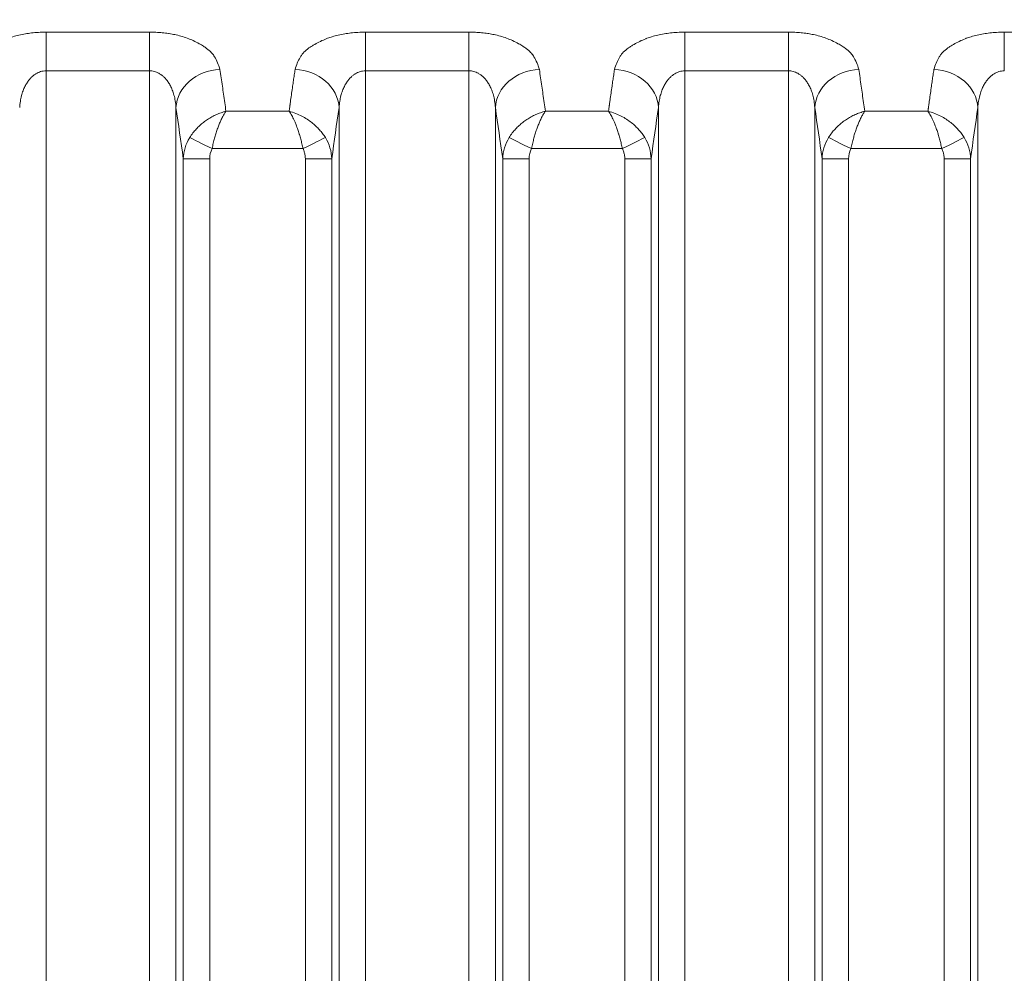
# Model space of a CAD drawing. Header units: millimetres. Extents: x 5 to 415, y 5 to 292.
# Tile 118 of 199: x 314 to 325, y 153 to 164. Entities that reach past the tile are written whole.
import ezdxf

# ---------------------------------------------------------------- set-up
doc = ezdxf.new("R2010")
doc.units = ezdxf.units.MM
doc.layers.add('Sichtbar schmal (ISO)', color=7, linetype='Continuous', lineweight=18)
doc.layers.add('Symbol (ISO)', color=7, linetype='Continuous', lineweight=25)
doc.styles.add('Notiztext (ISO)', font='isocpeur.ttf')
doc.dimstyles.new('Standard - Methode 1b (ISO)$7', dxfattribs={"dimtxt": 3.5, "dimasz": 2.5, "dimexe": 2, "dimexo": 0, "dimgap": 0.762, "dimtad": 1, "dimtoh": 1, "dimdsep": 46, "dimtxsty": 'Notiztext (ISO)', "dimcen": 0.09, "dimdle": 10, "dimclrd": 256, "dimclre": 256, "dimclrt": 256, "dimazin": 2, "dimtfac": 1, "dimtmove": 0, "dimatfit": 3, "dimfxl": 1, "dimtolj": 1, "dimlwd": -1, "dimlwe": -1, "dimarcsym": 0})

msp = doc.modelspace()

# ---------------------------------------------------------------- linework, layer by layer
at = {"layer": 'Sichtbar schmal (ISO)'}
for p, q in [((315.51934812, 164.06232866), (314.34916144, 164.06232866)), ((314.34916144, 163.62427919), (314.34916144, 164.06232866)), ((315.51934812, 164.06232866), (315.51934812, 163.62427936)), ((319.13229869, 164.06232866), (317.96211201, 164.06232866)), ((317.96211201, 163.6242792), (317.96211201, 164.06232866)), ((319.13229869, 164.06232866), (319.13229869, 163.62427936)), ((322.74524926, 164.06232866), (321.57506258, 164.06232866)), ((321.57506258, 163.6242792), (321.57506258, 164.06232866)), ((322.74524926, 164.06232866), (322.74524926, 163.62427936)), ((326.35819983, 164.06232866), (325.18801315, 164.06232866)), ((325.18801315, 163.6242792), (325.18801315, 164.06232866)), ((314.34916137, 163.62427919), (314.34916021, 142.64001751)), ((315.51934812, 163.62427936), (314.34916137, 163.62427919)), ((315.51934812, 163.62427936), (315.51934927, 142.63998461)), ((317.96211197, 163.6242792), (317.96211122, 142.6399527)), ((319.13229869, 163.62427936), (317.96211197, 163.6242792)), ((319.13229869, 163.62427936), (319.13229942, 142.63995243)), ((321.57506256, 163.6242792), (321.57506223, 142.63997345)), ((322.74524926, 163.62427936), (321.57506256, 163.6242792)), ((322.74524926, 163.62427936), (322.74524956, 142.63999119)), ((315.81820658, 143.0569177), (315.81820683, 163.20860275)), ((317.66325331, 163.20860141), (317.66325357, 143.05692787)), ((319.4311574, 163.20860277), (319.43115714, 143.05699472)), ((321.27620388, 163.20860141), (321.27620414, 143.05702085)), ((323.04410772, 143.05711939), (323.04410797, 163.20860275)), ((324.88915445, 163.20860141), (324.88915471, 143.05714918)), ((317.09828559, 163.1659745), (316.38347743, 163.16601295)), ((320.71123616, 163.1659745), (319.996428, 163.16601295)), ((324.32418673, 163.1659745), (323.60937857, 163.16601295)), ((316.22629497, 162.74307256), (317.25517395, 162.74306302)), ((319.83924554, 162.74307256), (320.86812452, 162.74306302)), ((323.45219611, 162.74307256), (324.48107509, 162.74306302)), ((315.90102188, 162.62695453), (315.90102185, 143.66831192)), ((315.90102186, 162.62695443), (316.19988038, 162.62695443)), ((316.19988038, 162.62695443), (316.19988033, 143.66831191)), ((317.28157959, 143.66835964), (317.28158071, 162.62695444)), ((317.58043818, 162.62695444), (317.28158071, 162.62695444)), ((317.58043825, 143.66835973), (317.58043817, 162.62695325)), ((319.51397245, 162.62695453), (319.51397242, 143.66849709)), ((319.51397243, 162.62695443), (319.81283095, 162.62695443)), ((319.81283095, 162.62695443), (319.8128309, 143.66849708)), ((320.89453016, 143.66855604), (320.89453128, 162.62695444)), ((321.19338875, 162.62695444), (320.89453128, 162.62695444)), ((321.19338882, 143.66855613), (321.19338874, 162.62695325)), ((323.12692302, 162.62695453), (323.12692299, 143.66871501)), ((323.126923, 162.62695443), (323.42578152, 162.62695443)), ((323.42578152, 162.62695443), (323.42578147, 143.668715)), ((324.50748073, 143.66877263), (324.50748185, 162.62695444)), ((324.80633932, 162.62695444), (324.50748185, 162.62695444)), ((324.80633939, 143.66877272), (324.80633931, 162.62695325))]:
    msp.add_line(p, q, dxfattribs=at)
for centre, major_axis, ratio, start_param, end_param in [((316.3163044, 163.20860317), (-0.49456302, -0.07353514), 0.8594289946, 4.5861534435, 6.1118771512), ((315.00879614, 138.05805622), (0.00014645, 29.65238474), 0.0871587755, 5.7405202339, 5.7529974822), ((317.16515569, 163.20860278), (0.49456298, -0.07353542), 0.859429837, 0.1713065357, 1.6971146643), ((319.92925497, 163.20860317), (-0.49456302, -0.07353514), 0.8594289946, 4.5861534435, 6.1118771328), ((318.6217467, 138.05805622), (0.00014646, 29.65238474), 0.0871587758, 5.7405202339, 5.7529974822), ((320.77810626, 163.20860278), (0.49456298, -0.07353542), 0.859429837, 0.1713065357, 1.6971146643), ((323.54220554, 163.20860317), (-0.49456302, -0.07353514), 0.8594289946, 4.5861534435, 6.1118771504), ((322.23469726, 138.05805622), (0.00014647, 29.65238474), 0.087158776, 5.740520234, 5.7529974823), ((324.39105683, 163.20860278), (0.49456298, -0.07353542), 0.859429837, 0.1713065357, 1.6971146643), ((315.00865097, 138.05805622), (0.00014645, 29.65237814), 0.0871587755, 5.73459062, 5.7405202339), ((318.47276572, 138.06053748), (0.00013876, -29.64946855), 0.0871586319, 3.684307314, 3.6945891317), ((318.62160152, 138.05805622), (0.00014646, 29.65237814), 0.0871587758, 5.73459062, 5.7405202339), ((322.08571626, 138.06053748), (0.00013873, -29.64946855), 0.0871586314, 3.6843073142, 3.6945891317), ((322.23455208, 138.05805622), (0.00014647, 29.65237814), 0.087158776, 5.73459062, 5.740520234), ((325.69866685, 138.06053748), (0.00013875, -29.64946855), 0.0871586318, 3.6843073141, 3.6945891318), ((315.00850998, 138.05805622), (0.00014645, 29.6523717), 0.0871587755, 5.7222240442, 5.73459062), ((318.4727946, 138.06053748), (0.00013876, -29.64946722), 0.0871586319, 3.6945891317, 3.6973167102), ((318.62146053, 138.05805622), (0.00014646, 29.6523717), 0.0871587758, 5.7222240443, 5.73459062), ((322.08574514, 138.06053748), (0.00013873, -29.64946722), 0.0871586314, 3.6945891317, 3.6973167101), ((322.23441109, 138.05805622), (0.00014647, 29.6523717), 0.087158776, 5.7222240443, 5.73459062), ((325.69869573, 138.06053748), (0.00013875, -29.64946722), 0.0871586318, 3.6945891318, 3.6973167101), ((314.53314617, 138.05805857), (-0.00014398, -29.1528909), 0.0871587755, 2.5731873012, 2.6114048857), ((318.47289159, 138.06053748), (-0.00013876, 29.64946277), 0.0871586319, 0.557475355, 0.5586827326), ((318.94817362, 138.06053971), (-0.00013642, 29.14998431), 0.0871586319, 0.5301861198, 0.5684075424), ((318.14609672, 138.05805857), (-0.000144, -29.15289089), 0.0871587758, 2.5731873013, 2.6114048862), ((322.08584214, 138.06053748), (-0.00013873, 29.64946277), 0.0871586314, 0.557475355, 0.5586827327), ((322.56112416, 138.06053971), (-0.00013639, 29.14998431), 0.0871586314, 0.5301861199, 0.5684075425), ((321.75904728, 138.05805857), (-0.00014401, -29.1528909), 0.087158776, 2.5731873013, 2.6114048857), ((325.69879273, 138.06053748), (-0.00013875, 29.64946277), 0.0871586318, 0.557475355, 0.5586827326), ((326.17407476, 138.06053971), (-0.00013641, 29.14998431), 0.0871586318, 0.5301861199, 0.5684075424), ((316.39887428, 162.61694413), (-0.48776354, -0.10265428), 0.9809821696, 5.5317223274, 6.0513927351), ((316.22623013, 162.74294523), (-0.26860489, 0.13360907), 0.0004762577, 4.7123845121, 5.9355023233), ((317.25510877, 162.74318912), (0.26869214, 0.13343356), 0.0004731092, 4.7123966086, 5.9355160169), ((317.06980951, 162.61425628), (-0.5105001, 0.01879975), 0.9706380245, 3.2051227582, 3.7180957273), ((320.01182484, 162.61694413), (-0.48776351, -0.10265438), 0.9809821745, 5.5317221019, 6.0513925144), ((319.8391807, 162.74294523), (-0.26860489, 0.13360907), 0.0004762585, 4.712384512, 5.9355023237), ((320.86805934, 162.74318913), (0.26869214, 0.13343356), 0.0004731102, 4.7123966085, 5.9355160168), ((320.68276006, 162.61425627), (-0.51050013, 0.01879961), 0.9706380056, 3.2051224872, 3.7180954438), ((323.6247754, 162.61694413), (-0.48776349, -0.10265446), 0.9809821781, 5.5317219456, 6.0513923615), ((323.45213127, 162.74294523), (-0.26860489, 0.13360907), 0.000476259, 4.712384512, 5.9355023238), ((324.48100991, 162.74318913), (0.26869214, 0.13343356), 0.00047311, 4.7123966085, 5.9355160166), ((324.29571057, 162.61425625), (-0.5105002, 0.01879928), 0.9706379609, 3.2051218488, 3.718094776), ((316.55943751, 162.55301817), (-0.31399002, 0.22217167), 0.7885400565, 0.1232252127, 0.50720514), ((320.17238641, 162.55301882), (-0.31398796, 0.22217156), 0.7885416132, 0.123227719, 0.5072085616), ((323.78534225, 162.55301675), (-0.31399445, 0.22217192), 0.7885367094, 0.1232198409, 0.5071978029)]:
    msp.add_ellipse(centre, major_axis=major_axis, ratio=ratio, start_param=start_param, end_param=end_param, dxfattribs=at)
for points, knots in [([(314.34916144, 164.06232866), (314.31957699, 164.06181434), (314.29063174, 164.06064451), (314.2625165, 164.05884404), (314.2358484, 164.05713623), (314.20992574, 164.05486074), (314.18486877, 164.05208262), (314.16052333, 164.04938338), (314.13699555, 164.04620913), (314.11440313, 164.04262612), (314.08901132, 164.03859915), (314.06494224, 164.03394121), (314.04146938, 164.02858262), (314.01815623, 164.02326048), (313.99542332, 164.01724292), (313.9727683, 164.01026793), (313.95502738, 164.00480588), (313.9373384, 163.99875239), (313.91959431, 163.99191726), (313.91505768, 163.99016972), (313.91049695, 163.98838052), (313.90592428, 163.98655169), (313.88378392, 163.9776967), (313.86139417, 163.96789205), (313.83984954, 163.95751871), (313.81672971, 163.94638694), (313.79459373, 163.93460479), (313.7741671, 163.92289224), (313.76277756, 163.91636151), (313.75190843, 163.90985668), (313.74160228, 163.90352082), (313.72991878, 163.89633822), (313.7192819, 163.8892866), (313.70933383, 163.88219079), (313.6878703, 163.86688118), (313.66943841, 163.85139828), (313.65238574, 163.83337134), (313.64380788, 163.82430341), (313.63561978, 163.81458235), (313.62789596, 163.80386353), (313.62165677, 163.79520503), (313.6155402, 163.78589614), (313.60962253, 163.77600892), (313.59799548, 163.75658252), (313.5871579, 163.73493362), (313.57742783, 163.71151024), (313.56814322, 163.6891592), (313.55985012, 163.66520095), (313.55261938, 163.63969384)], [0, 0, 0, 0, 0.0696834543, 0.0696834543, 0.0696834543, 0.1357801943, 0.1357801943, 0.1357801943, 0.2, 0.2, 0.2, 0.2721771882, 0.2721771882, 0.2721771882, 0.3438633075, 0.3438633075, 0.3438633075, 0.4, 0.4, 0.4, 0.4143524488, 0.4143524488, 0.4143524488, 0.4838452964, 0.4838452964, 0.4838452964, 0.5584189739, 0.5584189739, 0.5584189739, 0.6, 0.6, 0.6, 0.6471380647, 0.6471380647, 0.6471380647, 0.7488411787, 0.7488411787, 0.7488411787, 0.8, 0.8, 0.8, 0.841325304, 0.841325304, 0.841325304, 0.9225212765, 0.9225212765, 0.9225212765, 1, 1, 1, 1]), ([(316.31587187, 163.63969228), (316.30825868, 163.66651938), (316.29942802, 163.69167718), (316.28950816, 163.71503114), (316.27905769, 163.73963428), (316.26737574, 163.76222331), (316.25492995, 163.7822321), (316.25032851, 163.78962972), (316.24562737, 163.79667318), (316.240866, 163.80332866), (316.23081372, 163.81737981), (316.22001346, 163.8296928), (316.20851961, 163.84108065), (316.19066541, 163.8587702), (316.17127121, 163.87427551), (316.14778509, 163.89014542), (316.14147237, 163.89441102), (316.13484659, 163.8986983), (316.12781967, 163.90304275), (316.11327174, 163.91203713), (316.09753017, 163.92141674), (316.08071479, 163.93076475), (316.05955793, 163.94252629), (316.03667886, 163.95422586), (316.01287932, 163.96516279), (315.99058249, 163.97540916), (315.96748862, 163.98498223), (315.9447757, 163.99352625), (315.92134646, 164.00233973), (315.89784896, 164.00988291), (315.87427971, 164.01648139), (315.85085051, 164.02304066), (315.82734451, 164.028669), (315.80349923, 164.03359314), (315.78352809, 164.03771725), (315.76331163, 164.0413466), (315.74260007, 164.04454803), (315.73934627, 164.04505098), (315.73608297, 164.04554447), (315.73281013, 164.04602834), (315.70981302, 164.04942836), (315.68634682, 164.05235523), (315.66244426, 164.05475518), (315.63928659, 164.05708035), (315.61571842, 164.05891093), (315.5917881, 164.06018866), (315.56796669, 164.06146058), (315.5437851, 164.06218439), (315.51934812, 164.06232866)], [0, 0, 0, 0, 0.0818670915, 0.0818670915, 0.0818670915, 0.1681131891, 0.1681131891, 0.1681131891, 0.2, 0.2, 0.2, 0.2673198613, 0.2673198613, 0.2673198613, 0.3718924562, 0.3718924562, 0.3718924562, 0.4, 0.4, 0.4, 0.458191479, 0.458191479, 0.458191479, 0.5314071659, 0.5314071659, 0.5314071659, 0.6, 0.6, 0.6, 0.6707560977, 0.6707560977, 0.6707560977, 0.7410917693, 0.7410917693, 0.7410917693, 0.8, 0.8, 0.8, 0.8092545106, 0.8092545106, 0.8092545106, 0.8742829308, 0.8742829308, 0.8742829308, 0.9372848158, 0.9372848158, 0.9372848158, 1, 1, 1, 1]), ([(317.96211201, 164.06232866), (317.93252756, 164.06181434), (317.90358231, 164.06064451), (317.87546707, 164.05884404), (317.84879897, 164.05713623), (317.82287631, 164.05486074), (317.79781934, 164.05208262), (317.7734739, 164.04938338), (317.74994612, 164.04620913), (317.7273537, 164.04262612), (317.70196189, 164.03859915), (317.67789281, 164.03394121), (317.65441995, 164.02858262), (317.6311068, 164.02326048), (317.60837389, 164.01724292), (317.58571887, 164.01026793), (317.56797795, 164.00480588), (317.55028897, 163.99875239), (317.53254488, 163.99191726), (317.52800825, 163.99016972), (317.52344752, 163.98838052), (317.51887485, 163.98655169), (317.49673449, 163.9776967), (317.47434474, 163.96789205), (317.45280011, 163.95751871), (317.42968028, 163.94638694), (317.4075443, 163.93460479), (317.38711767, 163.92289224), (317.37572813, 163.91636151), (317.364859, 163.90985668), (317.35455285, 163.90352082), (317.34286935, 163.89633822), (317.33223247, 163.8892866), (317.3222844, 163.88219079), (317.30082087, 163.86688118), (317.28238898, 163.85139828), (317.26533631, 163.83337134), (317.25675845, 163.82430341), (317.24857035, 163.81458235), (317.24084653, 163.80386353), (317.23460734, 163.79520503), (317.22849077, 163.78589614), (317.2225731, 163.77600892), (317.21094605, 163.75658252), (317.20010847, 163.73493362), (317.1903784, 163.71151024), (317.18109379, 163.6891592), (317.17280069, 163.66520095), (317.16556995, 163.63969384)], [0, 0, 0, 0, 0.0696834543, 0.0696834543, 0.0696834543, 0.1357801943, 0.1357801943, 0.1357801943, 0.2, 0.2, 0.2, 0.2721771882, 0.2721771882, 0.2721771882, 0.3438633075, 0.3438633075, 0.3438633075, 0.4, 0.4, 0.4, 0.4143524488, 0.4143524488, 0.4143524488, 0.4838452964, 0.4838452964, 0.4838452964, 0.5584189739, 0.5584189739, 0.5584189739, 0.6, 0.6, 0.6, 0.6471380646, 0.6471380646, 0.6471380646, 0.7488411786, 0.7488411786, 0.7488411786, 0.8, 0.8, 0.8, 0.841325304, 0.841325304, 0.841325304, 0.9225212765, 0.9225212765, 0.9225212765, 1, 1, 1, 1]), ([(319.92882244, 163.63969228), (319.92120925, 163.66651938), (319.91237859, 163.69167718), (319.90245873, 163.71503114), (319.89200826, 163.73963428), (319.88032631, 163.76222331), (319.86788052, 163.7822321), (319.86327908, 163.78962972), (319.85857794, 163.79667318), (319.85381657, 163.80332866), (319.84376429, 163.81737981), (319.83296403, 163.8296928), (319.82147018, 163.84108065), (319.80361598, 163.8587702), (319.78422178, 163.87427551), (319.76073566, 163.89014542), (319.75442294, 163.89441102), (319.74779716, 163.8986983), (319.74077024, 163.90304275), (319.72622231, 163.91203713), (319.71048074, 163.92141674), (319.69366536, 163.93076475), (319.6725085, 163.94252629), (319.64962943, 163.95422586), (319.62582989, 163.96516279), (319.60353306, 163.97540916), (319.58043919, 163.98498223), (319.55772627, 163.99352625), (319.53429703, 164.00233973), (319.51079953, 164.00988291), (319.48723028, 164.01648139), (319.46380108, 164.02304066), (319.44029508, 164.028669), (319.4164498, 164.03359314), (319.39647866, 164.03771725), (319.3762622, 164.0413466), (319.35555064, 164.04454803), (319.35229684, 164.04505098), (319.34903354, 164.04554447), (319.3457607, 164.04602834), (319.32276359, 164.04942836), (319.29929739, 164.05235523), (319.27539483, 164.05475518), (319.25223716, 164.05708035), (319.22866899, 164.05891093), (319.20473867, 164.06018866), (319.18091726, 164.06146058), (319.15673567, 164.06218439), (319.13229869, 164.06232866)], [0, 0, 0, 0, 0.0818670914, 0.0818670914, 0.0818670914, 0.1681131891, 0.1681131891, 0.1681131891, 0.2, 0.2, 0.2, 0.2673198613, 0.2673198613, 0.2673198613, 0.3718924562, 0.3718924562, 0.3718924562, 0.4, 0.4, 0.4, 0.458191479, 0.458191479, 0.458191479, 0.5314071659, 0.5314071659, 0.5314071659, 0.6, 0.6, 0.6, 0.6707560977, 0.6707560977, 0.6707560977, 0.7410917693, 0.7410917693, 0.7410917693, 0.8, 0.8, 0.8, 0.8092545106, 0.8092545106, 0.8092545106, 0.8742829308, 0.8742829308, 0.8742829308, 0.9372848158, 0.9372848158, 0.9372848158, 1, 1, 1, 1]), ([(321.57506258, 164.06232866), (321.54547813, 164.06181434), (321.51653288, 164.06064451), (321.48841764, 164.05884404), (321.46174954, 164.05713623), (321.43582688, 164.05486074), (321.41076991, 164.05208262), (321.38642447, 164.04938338), (321.36289669, 164.04620913), (321.34030427, 164.04262612), (321.31491246, 164.03859915), (321.29084338, 164.03394121), (321.26737052, 164.02858262), (321.24405737, 164.02326048), (321.22132446, 164.01724292), (321.19866944, 164.01026793), (321.18092852, 164.00480588), (321.16323954, 163.99875239), (321.14549545, 163.99191726), (321.14095882, 163.99016972), (321.13639809, 163.98838052), (321.13182542, 163.98655169), (321.10968506, 163.9776967), (321.08729531, 163.96789205), (321.06575068, 163.95751871), (321.04263085, 163.94638694), (321.02049487, 163.93460479), (321.00006824, 163.92289224), (320.9886787, 163.91636151), (320.97780957, 163.90985668), (320.96750342, 163.90352082), (320.95581992, 163.89633822), (320.94518304, 163.8892866), (320.93523497, 163.88219079), (320.91377144, 163.86688118), (320.89533955, 163.85139828), (320.87828688, 163.83337134), (320.86970902, 163.82430341), (320.86152092, 163.81458235), (320.8537971, 163.80386353), (320.84755791, 163.79520503), (320.84144134, 163.78589614), (320.83552367, 163.77600892), (320.82389662, 163.75658252), (320.81305904, 163.73493362), (320.80332897, 163.71151024), (320.79404436, 163.6891592), (320.78575126, 163.66520095), (320.77852052, 163.63969384)], [0, 0, 0, 0, 0.0696834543, 0.0696834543, 0.0696834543, 0.1357801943, 0.1357801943, 0.1357801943, 0.2, 0.2, 0.2, 0.2721771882, 0.2721771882, 0.2721771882, 0.3438633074, 0.3438633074, 0.3438633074, 0.4, 0.4, 0.4, 0.4143524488, 0.4143524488, 0.4143524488, 0.4838452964, 0.4838452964, 0.4838452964, 0.5584189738, 0.5584189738, 0.5584189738, 0.6, 0.6, 0.6, 0.6471380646, 0.6471380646, 0.6471380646, 0.7488411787, 0.7488411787, 0.7488411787, 0.8, 0.8, 0.8, 0.841325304, 0.841325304, 0.841325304, 0.9225212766, 0.9225212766, 0.9225212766, 1, 1, 1, 1]), ([(323.54177301, 163.63969228), (323.53415982, 163.66651938), (323.52532916, 163.69167718), (323.5154093, 163.71503114), (323.50495883, 163.73963428), (323.49327688, 163.76222331), (323.48083109, 163.7822321), (323.47622965, 163.78962972), (323.47152851, 163.79667318), (323.46676714, 163.80332866), (323.45671486, 163.81737981), (323.4459146, 163.8296928), (323.43442075, 163.84108065), (323.41656655, 163.8587702), (323.39717235, 163.87427551), (323.37368623, 163.89014542), (323.36737351, 163.89441102), (323.36074773, 163.8986983), (323.35372081, 163.90304275), (323.33917288, 163.91203713), (323.32343131, 163.92141674), (323.30661593, 163.93076475), (323.28545907, 163.94252629), (323.26258, 163.95422586), (323.23878046, 163.96516279), (323.21648363, 163.97540916), (323.19338976, 163.98498223), (323.17067684, 163.99352625), (323.1472476, 164.00233973), (323.1237501, 164.00988291), (323.10018085, 164.01648139), (323.07675165, 164.02304066), (323.05324565, 164.028669), (323.02940037, 164.03359314), (323.00942923, 164.03771725), (322.98921277, 164.0413466), (322.96850121, 164.04454803), (322.96524741, 164.04505098), (322.96198411, 164.04554447), (322.95871127, 164.04602834), (322.93571416, 164.04942836), (322.91224796, 164.05235523), (322.8883454, 164.05475518), (322.86518773, 164.05708035), (322.84161956, 164.05891093), (322.81768924, 164.06018866), (322.79386783, 164.06146058), (322.76968624, 164.06218439), (322.74524926, 164.06232866)], [0, 0, 0, 0, 0.0818670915, 0.0818670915, 0.0818670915, 0.1681131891, 0.1681131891, 0.1681131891, 0.2, 0.2, 0.2, 0.2673198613, 0.2673198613, 0.2673198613, 0.3718924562, 0.3718924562, 0.3718924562, 0.4, 0.4, 0.4, 0.458191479, 0.458191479, 0.458191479, 0.5314071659, 0.5314071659, 0.5314071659, 0.6, 0.6, 0.6, 0.6707560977, 0.6707560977, 0.6707560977, 0.7410917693, 0.7410917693, 0.7410917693, 0.8, 0.8, 0.8, 0.8092545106, 0.8092545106, 0.8092545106, 0.8742829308, 0.8742829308, 0.8742829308, 0.9372848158, 0.9372848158, 0.9372848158, 1, 1, 1, 1]), ([(325.18801315, 164.06232866), (325.1584287, 164.06181434), (325.12948345, 164.06064451), (325.10136821, 164.05884404), (325.07470011, 164.05713623), (325.04877745, 164.05486074), (325.02372048, 164.05208262), (324.99937504, 164.04938338), (324.97584726, 164.04620913), (324.95325484, 164.04262612), (324.92786303, 164.03859915), (324.90379395, 164.03394121), (324.88032109, 164.02858262), (324.85700794, 164.02326048), (324.83427503, 164.01724292), (324.81162001, 164.01026793), (324.79387909, 164.00480588), (324.77619011, 163.99875239), (324.75844602, 163.99191726), (324.75390939, 163.99016972), (324.74934866, 163.98838052), (324.74477599, 163.98655169), (324.72263563, 163.9776967), (324.70024588, 163.96789205), (324.67870125, 163.95751871), (324.65558142, 163.94638694), (324.63344544, 163.93460479), (324.61301881, 163.92289224), (324.60162927, 163.91636151), (324.59076014, 163.90985668), (324.58045399, 163.90352082), (324.56877049, 163.89633822), (324.55813361, 163.8892866), (324.54818554, 163.88219079), (324.52672201, 163.86688118), (324.50829012, 163.85139828), (324.49123745, 163.83337134), (324.48265959, 163.82430341), (324.47447149, 163.81458235), (324.46674767, 163.80386353), (324.46050848, 163.79520503), (324.45439191, 163.78589614), (324.44847424, 163.77600892), (324.43684719, 163.75658252), (324.42600961, 163.73493362), (324.41627954, 163.71151024), (324.40699493, 163.6891592), (324.39870183, 163.66520095), (324.39147109, 163.63969384)], [0, 0, 0, 0, 0.0696834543, 0.0696834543, 0.0696834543, 0.1357801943, 0.1357801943, 0.1357801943, 0.2, 0.2, 0.2, 0.2721771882, 0.2721771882, 0.2721771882, 0.3438633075, 0.3438633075, 0.3438633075, 0.4, 0.4, 0.4, 0.4143524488, 0.4143524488, 0.4143524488, 0.4838452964, 0.4838452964, 0.4838452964, 0.5584189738, 0.5584189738, 0.5584189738, 0.6, 0.6, 0.6, 0.6471380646, 0.6471380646, 0.6471380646, 0.7488411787, 0.7488411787, 0.7488411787, 0.8, 0.8, 0.8, 0.841325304, 0.841325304, 0.841325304, 0.9225212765, 0.9225212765, 0.9225212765, 1, 1, 1, 1]), ([(314.05030282, 163.20860036), (314.05164252, 163.23262409), (314.05647303, 163.2782861), (314.06977921, 163.34189782), (314.08746307, 163.39771191), (314.10844061, 163.44607245), (314.13172677, 163.48726983), (314.1564176, 163.52167702), (314.18180235, 163.54988459), (314.20750341, 163.57267975), (314.23350784, 163.59086767), (314.26004033, 163.60504873), (314.28770418, 163.61563003), (314.3174773, 163.62261345), (314.33827882, 163.62427908), (314.34916137, 163.62427922)], [0.000003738, 0.000003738, 0.000003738, 0.000003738, 0.11501548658, 0.2202312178, 0.31702696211, 0.4063137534, 0.48850397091, 0.56383284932, 0.63287433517, 0.69672354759, 0.75695145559, 0.81530021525, 0.87314537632, 0.93356801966, 0.99999985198, 0.99999985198, 0.99999985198, 0.99999985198]), ([(315.51934812, 163.62427942), (315.52842579, 163.62427933), (315.54647589, 163.6230749), (315.57331074, 163.61769803), (315.59987824, 163.60874099), (315.62643256, 163.59591667), (315.6530457, 163.57877816), (315.67965304, 163.55673375), (315.7060237, 163.52908301), (315.73172518, 163.49507263), (315.75611027, 163.4539575), (315.77831706, 163.40504952), (315.79726403, 163.34774799), (315.81162625, 163.2816005), (315.81680081, 163.23381328), (315.8182067, 163.20860142)], [0, 0, 0, 0, 0.0554165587, 0.11012060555, 0.16573002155, 0.22336506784, 0.28408890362, 0.34891881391, 0.41891066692, 0.49506709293, 0.57826791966, 0.66942097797, 0.76945140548, 0.87928451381, 0.99999579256, 0.99999579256, 0.99999579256, 0.99999579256]), ([(317.16556995, 163.63969384), (317.16247004, 163.6188428), (317.15937571, 163.59770034), (317.15628116, 163.57664075), (317.15317864, 163.55552691), (317.15007592, 163.53449775), (317.14700539, 163.51335701), (317.14393486, 163.49221627), (317.14089653, 163.47096334), (317.13794025, 163.44966341)], [0.00085647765, 0.00085647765, 0.00085647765, 0.00085647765, 0.33333333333, 0.33333333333, 0.33333333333, 0.66666666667, 0.66666666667, 0.66666666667, 1, 1, 1, 1]), ([(317.66325339, 163.20860036), (317.66459309, 163.23262409), (317.6694236, 163.2782861), (317.68272978, 163.34189782), (317.70041364, 163.39771191), (317.72139118, 163.44607245), (317.74467734, 163.48726983), (317.76936817, 163.52167702), (317.79475292, 163.54988459), (317.82045398, 163.57267975), (317.84645841, 163.59086767), (317.8729909, 163.60504873), (317.90065475, 163.61563003), (317.93042788, 163.62261345), (317.95122941, 163.62427908), (317.96211197, 163.62427922)], [0.000003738, 0.000003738, 0.000003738, 0.000003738, 0.11501548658, 0.2202312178, 0.31702696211, 0.4063137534, 0.48850397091, 0.56383284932, 0.63287433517, 0.6967235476, 0.7569514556, 0.81530021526, 0.87314537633, 0.93356801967, 0.99999990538, 0.99999990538, 0.99999990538, 0.99999990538]), ([(319.13229869, 163.62427942), (319.14137636, 163.62427933), (319.15942646, 163.6230749), (319.18626131, 163.61769803), (319.21282881, 163.60874099), (319.23938313, 163.59591667), (319.26599627, 163.57877816), (319.29260361, 163.55673375), (319.31897427, 163.52908301), (319.34467575, 163.49507263), (319.36906084, 163.4539575), (319.39126763, 163.40504952), (319.4102146, 163.34774799), (319.42457682, 163.2816005), (319.42975138, 163.23381329), (319.43115727, 163.20860143)], [0, 0, 0, 0, 0.05541655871, 0.11012060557, 0.16573002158, 0.22336506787, 0.28408890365, 0.34891881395, 0.41891066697, 0.49506709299, 0.57826791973, 0.66942097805, 0.76945140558, 0.87928451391, 0.99999577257, 0.99999577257, 0.99999577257, 0.99999577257]), ([(320.77852052, 163.63969384), (320.77542061, 163.6188428), (320.77232628, 163.59770034), (320.76923173, 163.57664075), (320.76612921, 163.55552691), (320.76302649, 163.53449775), (320.75995596, 163.51335701), (320.75688543, 163.49221627), (320.7538471, 163.47096334), (320.75089082, 163.44966341)], [0.00085647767, 0.00085647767, 0.00085647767, 0.00085647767, 0.33333333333, 0.33333333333, 0.33333333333, 0.66666666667, 0.66666666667, 0.66666666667, 1, 1, 1, 1]), ([(321.27620396, 163.20860036), (321.27754366, 163.23262409), (321.28237417, 163.2782861), (321.29568035, 163.34189782), (321.31336421, 163.39771191), (321.33434175, 163.44607245), (321.35762791, 163.48726983), (321.38231874, 163.52167702), (321.40770349, 163.54988459), (321.43340455, 163.57267975), (321.45940898, 163.59086767), (321.48594147, 163.60504873), (321.51360532, 163.61563003), (321.54337846, 163.62261345), (321.56418, 163.62427908), (321.57506256, 163.62427922)], [0.000003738, 0.000003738, 0.000003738, 0.000003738, 0.11501548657, 0.22023121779, 0.3170269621, 0.40631375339, 0.4885039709, 0.56383284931, 0.63287433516, 0.69672354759, 0.75695145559, 0.81530021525, 0.87314537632, 0.93356801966, 0.99999995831, 0.99999995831, 0.99999995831, 0.99999995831]), ([(322.74524926, 163.62427942), (322.75432693, 163.62427933), (322.77237703, 163.6230749), (322.79921188, 163.61769803), (322.82577938, 163.60874099), (322.8523337, 163.59591667), (322.87894684, 163.57877816), (322.90555418, 163.55673375), (322.93192484, 163.52908301), (322.95762632, 163.49507263), (322.98201141, 163.4539575), (323.0042182, 163.40504952), (323.02316517, 163.34774799), (323.03752739, 163.2816005), (323.04270195, 163.23381328), (323.04410784, 163.20860142)], [0, 0, 0, 0, 0.0554165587, 0.11012060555, 0.16573002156, 0.22336506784, 0.28408890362, 0.34891881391, 0.41891066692, 0.49506709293, 0.57826791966, 0.66942097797, 0.76945140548, 0.87928451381, 0.9999957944, 0.9999957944, 0.9999957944, 0.9999957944]), ([(324.39147109, 163.63969384), (324.38837118, 163.6188428), (324.38527685, 163.59770034), (324.3821823, 163.57664075), (324.37907978, 163.55552691), (324.37597706, 163.53449775), (324.37290653, 163.51335701), (324.369836, 163.49221627), (324.36679767, 163.47096334), (324.36384139, 163.44966341)], [0.00085647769, 0.00085647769, 0.00085647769, 0.00085647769, 0.33333333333, 0.33333333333, 0.33333333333, 0.66666666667, 0.66666666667, 0.66666666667, 1, 1, 1, 1]), ([(324.88915453, 163.20860036), (324.89049423, 163.23262409), (324.89532474, 163.2782861), (324.90863092, 163.34189782), (324.92631478, 163.39771191), (324.94729232, 163.44607245), (324.97057848, 163.48726983), (324.99526931, 163.52167702), (325.02065406, 163.54988459), (325.04635512, 163.57267975), (325.07235955, 163.59086767), (325.09889204, 163.60504873), (325.12655589, 163.61563003), (325.15632904, 163.62261345), (325.17713058, 163.62427908), (325.18801315, 163.62427922)], [0.000003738, 0.000003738, 0.000003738, 0.000003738, 0.11501548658, 0.22023121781, 0.31702696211, 0.4063137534, 0.48850397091, 0.56383284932, 0.63287433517, 0.6967235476, 0.75695145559, 0.81530021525, 0.87314537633, 0.93356801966, 1, 1, 1, 1]), ([(317.10296465, 163.20191745), (317.10252663, 163.19850623), (317.10201989, 163.19460973), (317.10148076, 163.19071182), (317.10091135, 163.18659504), (317.1003058, 163.18247691), (317.09976212, 163.17835477), (317.09921845, 163.17423279), (317.09873665, 163.17010681), (317.09828368, 163.16597577)], [0.017722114, 0.017722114, 0.017722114, 0.017722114, 0.33333333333, 0.33333333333, 0.33333333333, 0.66666666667, 0.66666666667, 0.66666666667, 0.99998798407, 0.99998798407, 0.99998798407, 0.99998798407]), ([(317.10561502, 163.22087424), (317.1060626, 163.22406787), (317.10650327, 163.22725014), (317.10694075, 163.23044439), (317.10737823, 163.23363865), (317.10781251, 163.23684486), (317.1082385, 163.23999283), (317.10863784, 163.24294381), (317.10902988, 163.2458435), (317.10935957, 163.24830978)], [0, 0, 0, 0, 0.33333333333, 0.33333333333, 0.33333333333, 0.66666666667, 0.66666666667, 0.66666666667, 0.97914167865, 0.97914167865, 0.97914167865, 0.97914167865]), ([(320.71591522, 163.20191745), (320.7154772, 163.19850623), (320.71497046, 163.19460973), (320.71443133, 163.19071182), (320.71386192, 163.18659504), (320.71325637, 163.18247691), (320.71271269, 163.17835477), (320.71216902, 163.17423279), (320.71168722, 163.17010681), (320.71123425, 163.16597577)], [0.01772211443, 0.01772211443, 0.01772211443, 0.01772211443, 0.33333333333, 0.33333333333, 0.33333333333, 0.66666666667, 0.66666666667, 0.66666666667, 0.99998798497, 0.99998798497, 0.99998798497, 0.99998798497]), ([(320.71856559, 163.22087424), (320.71901317, 163.22406788), (320.71945384, 163.22725014), (320.71989132, 163.23044439), (320.7203288, 163.23363865), (320.72076309, 163.23684486), (320.72118907, 163.23999283), (320.72158841, 163.24294381), (320.72198045, 163.2458435), (320.72231014, 163.24830978)], [0, 0, 0, 0, 0.33333333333, 0.33333333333, 0.33333333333, 0.66666666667, 0.66666666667, 0.66666666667, 0.97914167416, 0.97914167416, 0.97914167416, 0.97914167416]), ([(324.32886579, 163.20191745), (324.32842777, 163.19850623), (324.32792103, 163.19460973), (324.3273819, 163.19071182), (324.32681249, 163.18659504), (324.32620694, 163.18247691), (324.32566326, 163.17835477), (324.32511959, 163.17423279), (324.32463779, 163.17010681), (324.32418482, 163.16597577)], [0.01772211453, 0.01772211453, 0.01772211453, 0.01772211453, 0.33333333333, 0.33333333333, 0.33333333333, 0.66666666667, 0.66666666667, 0.66666666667, 0.99998798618, 0.99998798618, 0.99998798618, 0.99998798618]), ([(324.33151616, 163.22087424), (324.33196374, 163.22406788), (324.33240441, 163.22725014), (324.33284189, 163.23044439), (324.33327937, 163.23363865), (324.33371366, 163.23684486), (324.33413964, 163.23999283), (324.33453898, 163.24294381), (324.33493102, 163.2458435), (324.33526071, 163.24830978)], [0, 0, 0, 0, 0.33333333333, 0.33333333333, 0.33333333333, 0.66666666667, 0.66666666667, 0.66666666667, 0.97914168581, 0.97914168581, 0.97914168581, 0.97914168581]), ([(316.3834797, 163.1660251), (316.38330834, 163.16600968), (316.36463866, 163.16139661), (316.32839493, 163.15061663), (316.27528158, 163.12954819), (316.2243852, 163.10426052), (316.17545508, 163.07474528), (316.12921087, 163.04147922), (316.08619091, 163.0049655), (316.04601212, 162.9648752), (316.00776049, 162.91962855), (315.98473901, 162.88643236), (315.97372104, 162.86860729)], [0, 0, 0, 0, 0.0005094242, 0.1173933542, 0.2284077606, 0.3384867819, 0.448213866, 0.5567717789, 0.6629180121, 0.7680490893, 0.8783357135, 1, 1, 1, 1]), ([(316.22629497, 162.74307256), (316.23080979, 162.76426623), (316.2355955, 162.78533146), (316.24058123, 162.80607009), (316.24514356, 162.82504758), (316.24987316, 162.84374805), (316.25478324, 162.86201117), (316.25919116, 162.87840649), (316.26374482, 162.89444703), (316.26847769, 162.90999775), (316.27405005, 162.92830673), (316.27986662, 162.94593421), (316.28587767, 162.96302138), (316.29161755, 162.97933773), (316.29753584, 162.99516206), (316.30363805, 163.0105661), (316.30922641, 163.02467299), (316.31496956, 163.03842719), (316.3208986, 163.05183547), (316.32762348, 163.06704356), (316.33456877, 163.08179866), (316.34172038, 163.09588583), (316.34823173, 163.10871184), (316.35491458, 163.12098356), (316.36174633, 163.13254413), (316.36881548, 163.14450642), (316.37604339, 163.15570473), (316.3834797, 163.1660251)], [0, 0, 0, 0, 0.1218069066, 0.1218069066, 0.1218069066, 0.2332698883, 0.2332698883, 0.2332698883, 0.3333333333, 0.3333333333, 0.3333333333, 0.4511452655, 0.4511452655, 0.4511452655, 0.5636425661, 0.5636425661, 0.5636425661, 0.6666666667, 0.6666666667, 0.6666666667, 0.7835197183, 0.7835197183, 0.7835197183, 0.8899113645, 0.8899113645, 0.8899113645, 1, 1, 1, 1]), ([(317.09828364, 163.16597532), (317.10849178, 163.15171194), (317.11828196, 163.13580809), (317.12773462, 163.11868808), (317.13673532, 163.10238664), (317.14542807, 163.08499389), (317.15372413, 163.06701005), (317.15622983, 163.0615783), (317.15869952, 163.0560927), (317.1611316, 163.05056703), (317.16649938, 163.03837152), (317.17167158, 163.02598939), (317.17670281, 163.01337449), (317.18368752, 162.99586161), (317.19040364, 162.97790579), (317.19690992, 162.9592268), (317.20225456, 162.94388281), (317.20745743, 162.92804643), (317.21249269, 162.91149386), (317.21313191, 162.90939252), (317.2137685, 162.90727981), (317.21440258, 162.90515608), (317.21957891, 162.88781906), (317.22458825, 162.8697501), (317.22946143, 162.85115953), (317.23403138, 162.83372576), (317.23848181, 162.81583512), (317.24280486, 162.79764442), (317.24707099, 162.77969318), (317.25121278, 162.76145111), (317.25517395, 162.74306302)], [0.00000003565, 0.00000003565, 0.00000003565, 0.00000003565, 0.14882418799, 0.14882418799, 0.14882418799, 0.29053248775, 0.29053248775, 0.29053248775, 0.33333333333, 0.33333333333, 0.33333333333, 0.42779755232, 0.42779755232, 0.42779755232, 0.5589392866, 0.5589392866, 0.5589392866, 0.66666666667, 0.66666666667, 0.66666666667, 0.68034257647, 0.68034257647, 0.68034257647, 0.79198583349, 0.79198583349, 0.79198583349, 0.89668199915, 0.89668199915, 0.89668199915, 1, 1, 1, 1]), ([(317.50774644, 162.86859635), (317.49820211, 162.88403821), (317.47756261, 162.91425114), (317.44199043, 162.95765763), (317.40145254, 162.99934332), (317.35500298, 163.03954711), (317.30186634, 163.0778164), (317.24125828, 163.11323008), (317.1725678, 163.14424903), (317.12388044, 163.15964398), (317.09828945, 163.16597645)], [0.00000065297, 0.00000065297, 0.00000065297, 0.00000065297, 0.10546039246, 0.21059620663, 0.31992279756, 0.43515729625, 0.55879407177, 0.69284825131, 0.8392588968, 1, 1, 1, 1]), ([(319.99643027, 163.1660251), (319.99625891, 163.16600968), (319.97758923, 163.16139661), (319.9413455, 163.15061663), (319.88823215, 163.12954819), (319.83733577, 163.10426052), (319.78840565, 163.07474528), (319.74216144, 163.04147922), (319.69914148, 163.0049655), (319.65896269, 162.9648752), (319.62071106, 162.91962855), (319.59768958, 162.88643236), (319.58667161, 162.86860729)], [0, 0, 0, 0, 0.0005094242, 0.1173933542, 0.2284077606, 0.3384867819, 0.448213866, 0.5567717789, 0.6629180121, 0.7680490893, 0.8783357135, 1, 1, 1, 1]), ([(319.83924554, 162.74307256), (319.84376036, 162.76426623), (319.84854607, 162.78533146), (319.8535318, 162.80607009), (319.85809413, 162.82504758), (319.86282373, 162.84374805), (319.86773381, 162.86201117), (319.87214173, 162.87840649), (319.87669539, 162.89444703), (319.88142826, 162.90999775), (319.88700062, 162.92830673), (319.89281719, 162.94593421), (319.89882824, 162.96302138), (319.90456812, 162.97933773), (319.91048641, 162.99516206), (319.91658862, 163.0105661), (319.92217698, 163.02467299), (319.92792013, 163.03842719), (319.93384917, 163.05183547), (319.94057405, 163.06704356), (319.94751934, 163.08179866), (319.95467095, 163.09588583), (319.9611823, 163.10871184), (319.96786515, 163.12098356), (319.9746969, 163.13254413), (319.98176605, 163.14450642), (319.98899396, 163.15570473), (319.99643027, 163.1660251)], [0, 0, 0, 0, 0.1218069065, 0.1218069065, 0.1218069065, 0.2332698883, 0.2332698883, 0.2332698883, 0.3333333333, 0.3333333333, 0.3333333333, 0.4511452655, 0.4511452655, 0.4511452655, 0.5636425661, 0.5636425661, 0.5636425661, 0.6666666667, 0.6666666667, 0.6666666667, 0.7835197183, 0.7835197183, 0.7835197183, 0.8899113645, 0.8899113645, 0.8899113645, 1, 1, 1, 1]), ([(320.71123421, 163.16597532), (320.72144235, 163.15171194), (320.73123253, 163.13580809), (320.74068519, 163.11868808), (320.74968589, 163.10238664), (320.75837864, 163.08499389), (320.7666747, 163.06701005), (320.7691804, 163.0615783), (320.77165009, 163.0560927), (320.77408217, 163.05056703), (320.77944995, 163.03837152), (320.78462215, 163.02598939), (320.78965338, 163.01337449), (320.79663809, 162.99586161), (320.80335421, 162.97790579), (320.80986049, 162.9592268), (320.81520513, 162.94388281), (320.820408, 162.92804643), (320.82544326, 162.91149386), (320.82608248, 162.90939252), (320.82671907, 162.90727981), (320.82735315, 162.90515608), (320.83252948, 162.88781906), (320.83753882, 162.8697501), (320.842412, 162.85115953), (320.84698195, 162.83372576), (320.85143238, 162.81583512), (320.85575543, 162.79764442), (320.86002156, 162.77969318), (320.86416335, 162.76145111), (320.86812452, 162.74306302)], [0.00000003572, 0.00000003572, 0.00000003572, 0.00000003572, 0.14882418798, 0.14882418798, 0.14882418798, 0.29053248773, 0.29053248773, 0.29053248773, 0.33333333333, 0.33333333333, 0.33333333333, 0.42779755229, 0.42779755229, 0.42779755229, 0.55893928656, 0.55893928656, 0.55893928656, 0.66666666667, 0.66666666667, 0.66666666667, 0.68034257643, 0.68034257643, 0.68034257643, 0.79198583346, 0.79198583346, 0.79198583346, 0.89668199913, 0.89668199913, 0.89668199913, 1, 1, 1, 1]), ([(321.12069701, 162.86859635), (321.11115268, 162.88403821), (321.09051318, 162.91425114), (321.054941, 162.95765763), (321.01440311, 162.99934332), (320.96795355, 163.03954711), (320.91481691, 163.0778164), (320.85420885, 163.11323008), (320.78551837, 163.14424903), (320.73683101, 163.15964398), (320.71124002, 163.16597645)], [0.00000065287, 0.00000065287, 0.00000065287, 0.00000065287, 0.10546039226, 0.21059620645, 0.31992279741, 0.43515729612, 0.55879407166, 0.69284825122, 0.83925889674, 1, 1, 1, 1]), ([(323.60938084, 163.1660251), (323.60920948, 163.16600968), (323.5905398, 163.16139661), (323.55429607, 163.15061663), (323.50118272, 163.12954819), (323.45028634, 163.10426052), (323.40135622, 163.07474528), (323.35511201, 163.04147922), (323.31209205, 163.0049655), (323.27191326, 162.9648752), (323.23366163, 162.91962855), (323.21064015, 162.88643236), (323.19962218, 162.86860729)], [0, 0, 0, 0, 0.0005094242, 0.1173933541, 0.2284077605, 0.3384867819, 0.448213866, 0.5567717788, 0.662918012, 0.7680490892, 0.8783357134, 1, 1, 1, 1]), ([(323.45219611, 162.74307256), (323.45671093, 162.76426623), (323.46149664, 162.78533146), (323.46648237, 162.80607009), (323.4710447, 162.82504758), (323.4757743, 162.84374805), (323.48068438, 162.86201117), (323.4850923, 162.87840649), (323.48964596, 162.89444703), (323.49437883, 162.90999775), (323.49995119, 162.92830673), (323.50576776, 162.94593421), (323.51177881, 162.96302138), (323.51751869, 162.97933773), (323.52343698, 162.99516206), (323.52953919, 163.0105661), (323.53512755, 163.02467299), (323.5408707, 163.03842719), (323.54679974, 163.05183547), (323.55352462, 163.06704356), (323.56046991, 163.08179866), (323.56762152, 163.09588583), (323.57413287, 163.10871184), (323.58081572, 163.12098356), (323.58764747, 163.13254413), (323.59471662, 163.14450642), (323.60194453, 163.15570473), (323.60938084, 163.1660251)], [0, 0, 0, 0, 0.1218069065, 0.1218069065, 0.1218069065, 0.2332698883, 0.2332698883, 0.2332698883, 0.3333333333, 0.3333333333, 0.3333333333, 0.4511452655, 0.4511452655, 0.4511452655, 0.5636425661, 0.5636425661, 0.5636425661, 0.6666666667, 0.6666666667, 0.6666666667, 0.7835197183, 0.7835197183, 0.7835197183, 0.8899113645, 0.8899113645, 0.8899113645, 1, 1, 1, 1]), ([(324.32418478, 163.16597532), (324.33439292, 163.15171194), (324.3441831, 163.13580809), (324.35363576, 163.11868808), (324.36263646, 163.10238664), (324.37132921, 163.08499389), (324.37962527, 163.06701005), (324.38213097, 163.0615783), (324.38460066, 163.0560927), (324.38703274, 163.05056703), (324.39240052, 163.03837152), (324.39757272, 163.02598939), (324.40260395, 163.01337449), (324.40958866, 162.99586161), (324.41630478, 162.97790579), (324.42281106, 162.9592268), (324.4281557, 162.94388281), (324.43335857, 162.92804643), (324.43839383, 162.91149386), (324.43903305, 162.90939252), (324.43966964, 162.90727981), (324.44030372, 162.90515608), (324.44548005, 162.88781906), (324.45048939, 162.8697501), (324.45536257, 162.85115953), (324.45993252, 162.83372576), (324.46438295, 162.81583512), (324.468706, 162.79764442), (324.47297213, 162.77969318), (324.47711392, 162.76145111), (324.48107509, 162.74306302)], [0.00000003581, 0.00000003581, 0.00000003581, 0.00000003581, 0.14882418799, 0.14882418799, 0.14882418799, 0.2905324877, 0.2905324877, 0.2905324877, 0.33333333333, 0.33333333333, 0.33333333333, 0.42779755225, 0.42779755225, 0.42779755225, 0.55893928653, 0.55893928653, 0.55893928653, 0.66666666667, 0.66666666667, 0.66666666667, 0.68034257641, 0.68034257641, 0.68034257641, 0.79198583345, 0.79198583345, 0.79198583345, 0.89668199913, 0.89668199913, 0.89668199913, 1, 1, 1, 1]), ([(324.73364758, 162.86859635), (324.72410325, 162.88403821), (324.70346375, 162.91425114), (324.66789157, 162.95765763), (324.62735368, 162.99934332), (324.58090412, 163.03954711), (324.52776748, 163.0778164), (324.46715942, 163.11323008), (324.39846894, 163.14424903), (324.34978158, 163.15964398), (324.32419059, 163.16597645)], [0.00000065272, 0.00000065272, 0.00000065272, 0.00000065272, 0.10546039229, 0.21059620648, 0.31992279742, 0.43515729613, 0.55879407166, 0.69284825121, 0.83925889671, 1, 1, 1, 1])]:
    msp.add_open_spline(points, degree=3, knots=knots, dxfattribs=at)
for points in [[(317.28158071, 162.62695444), (317.28185857, 162.6398552), (317.28026311, 162.66566184), (317.27056792, 162.70478133), (317.26092837, 162.73034556), (317.25517395, 162.74306302)], [(320.89453128, 162.62695444), (320.89480914, 162.63985521), (320.89321368, 162.66566185), (320.88351849, 162.70478135), (320.87387894, 162.73034556), (320.86812452, 162.74306302)], [(324.50748185, 162.62695444), (324.50775971, 162.63985521), (324.50616425, 162.66566185), (324.49646906, 162.70478135), (324.48682951, 162.73034556), (324.48107509, 162.74306302)]]:
    msp.add_open_spline(points, degree=3, dxfattribs=at)

# ---------------------------------------------------------------- leaders
at = {"layer": 'Symbol (ISO)', "annotation_type": 0, "has_hookline": 1, "hookline_direction": 0, "text_width": 21.3467799}
msp.add_leader([(285.48851324, 155.10369891), (297.69964258, 179.08386442), (300.19964258, 179.08386442)], dimstyle='Standard - Methode 1b (ISO)$7', override={"dimtad": 0}, dxfattribs=at)

doc.saveas('drawing.dxf')
